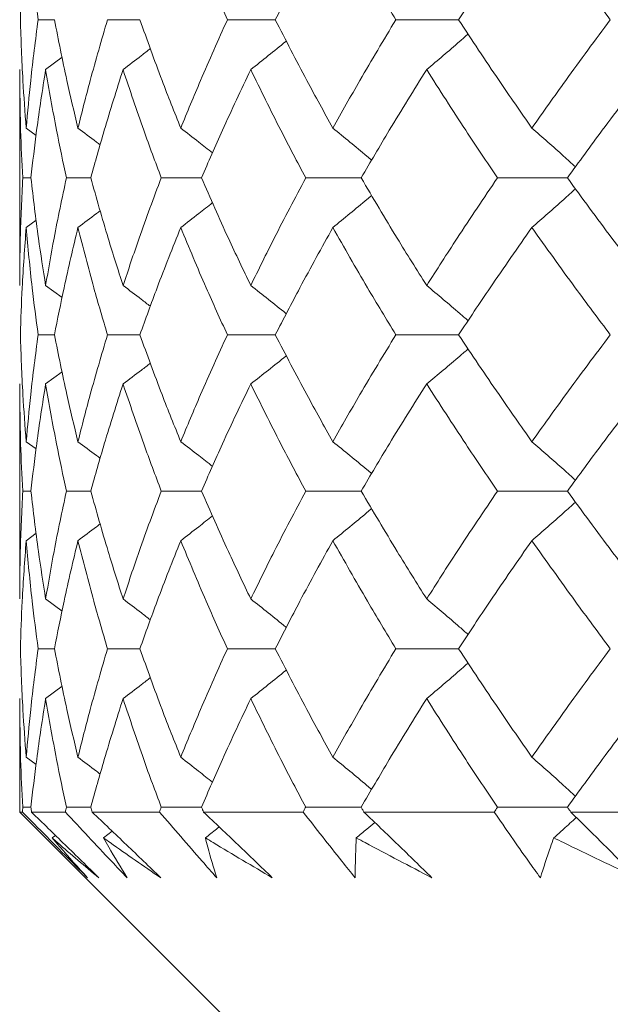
# Model space of a CAD drawing. Header units: inches. Extents: x 1.8 to 28.9, y 1.9 to 20.6.
# Tile 3 of 53: x 5.479 to 5.614, y 9.399 to 9.624. Entities that reach past the tile are written whole.
import ezdxf

# ---------------------------------------------------------------- set-up
doc = ezdxf.new("R2010")
doc.units = ezdxf.units.IN
doc.header["$MEASUREMENT"] = 0

msp = doc.modelspace()

# ---------------------------------------------------------------- linework, layer by layer
at = {"color": 7, "linetype": 'Continuous', "lineweight": 15}
for p, q in [((5.48697, 9.6237), (5.48325, 9.6237)), ((5.50645, 9.6237), (5.49906, 9.6237)), ((5.53732, 9.6237), (5.52639, 9.6237)), ((5.5791, 9.6237), (5.56479, 9.6237)), ((5.48496, 9.61231), (5.48873, 9.61512)), ((5.47905, 9.61231), (5.47905, 9.56304)), ((5.48053, 9.59897), (5.48277, 9.5973)), ((5.48161, 9.58761), (5.47974, 9.58761)), ((5.49526, 9.58761), (5.4897, 9.58761)), ((5.52049, 9.58761), (5.51131, 9.58761)), ((5.55689, 9.58761), (5.54424, 9.58761)), ((5.60389, 9.58761), (5.58797, 9.58761)), ((5.48053, 9.57628), (5.48281, 9.57797)), ((5.48496, 9.56304), (5.4887, 9.56027)), ((5.48697, 9.55179), (5.48325, 9.55179)), ((5.50645, 9.55179), (5.49906, 9.55179)), ((5.53732, 9.55179), (5.52639, 9.55179)), ((5.5791, 9.55179), (5.56479, 9.55179)), ((5.48496, 9.54057), (5.48873, 9.54334)), ((5.47905, 9.54057), (5.47905, 9.49151)), ((5.48053, 9.5274), (5.48278, 9.52575)), ((5.48161, 9.51612), (5.47974, 9.51612)), ((5.49526, 9.51612), (5.4897, 9.51612)), ((5.52049, 9.51612), (5.51131, 9.51612)), ((5.55689, 9.51612), (5.54424, 9.51612)), ((5.60389, 9.51612), (5.58797, 9.51612)), ((5.48053, 9.50481), (5.4828, 9.5065)), ((5.48496, 9.49151), (5.4887, 9.48872)), ((5.48697, 9.48015), (5.48325, 9.48015)), ((5.50645, 9.48015), (5.49906, 9.48015)), ((5.53732, 9.48015), (5.52639, 9.48015)), ((5.5791, 9.48015), (5.56479, 9.48015)), ((5.48496, 9.46876), (5.48872, 9.47158)), ((5.47905, 9.46876), (5.47905, 9.44289)), ((5.48053, 9.45539), (5.48278, 9.45371)), ((5.47905, 9.44289), (5.60405, 9.31789)), ((5.47968, 9.44289), (5.47905, 9.44289)), ((5.48161, 9.44398), (5.47974, 9.44398)), ((5.48946, 9.44289), (5.48173, 9.44289)), ((5.49526, 9.44398), (5.4897, 9.44398)), ((5.5109, 9.44289), (5.49556, 9.44289)), ((5.52049, 9.44398), (5.51131, 9.44398)), ((5.54366, 9.44289), (5.52095, 9.44289)), ((5.55689, 9.44398), (5.54424, 9.44398)), ((5.58724, 9.44289), (5.55751, 9.44289)), ((5.60389, 9.44398), (5.58797, 9.44398)), ((5.64093, 9.44289), (5.60467, 9.44289)), ((5.48643, 9.43698), (5.48719, 9.43756)), ((5.49814, 9.43698), (5.50013, 9.43852))]:
    msp.add_line(p, q, dxfattribs=at)
for points, knots in [([(5.48053, 9.6485), (5.48019, 9.64387), (5.47958, 9.6356), (5.47931, 9.62734), (5.4792, 9.6237)], [0, 0, 0, 0, 0.560157, 1, 1, 1, 1]), ([(5.48053, 9.6485), (5.48094, 9.64387), (5.48168, 9.6356), (5.48277, 9.62734), (5.48325, 9.6237)], [0, 0, 0, 0, 0.560157, 1, 1, 1, 1]), ([(5.51576, 9.6485), (5.51765, 9.64387), (5.52104, 9.6356), (5.52475, 9.62734), (5.52639, 9.6237)], [0, 0, 0, 0, 0.560157, 1, 1, 1, 1]), ([(5.55043, 9.6485), (5.5479, 9.64387), (5.54338, 9.6356), (5.53917, 9.62734), (5.53732, 9.6237)], [0, 0, 0, 0, 0.560157, 1, 1, 1, 1]), ([(5.55043, 9.6485), (5.55303, 9.64387), (5.55767, 9.6356), (5.56262, 9.62734), (5.56479, 9.6237)], [0, 0, 0, 0, 0.560157, 1, 1, 1, 1]), ([(5.5958, 9.6485), (5.59261, 9.64387), (5.5869, 9.6356), (5.58149, 9.62734), (5.5791, 9.6237)], [0, 0, 0, 0, 0.560157, 1, 1, 1, 1]), ([(5.5958, 9.6485), (5.59906, 9.64387), (5.60488, 9.6356), (5.61099, 9.62734), (5.61368, 9.6237)], [0, 0, 0, 0, 0.560157, 1, 1, 1, 1]), ([(5.4792, 9.6237), (5.47935, 9.61908), (5.47963, 9.61083), (5.48026, 9.60259), (5.48053, 9.59897)], [0, 0, 0, 0, 0.560356, 1, 1, 1, 1]), ([(5.48325, 9.6237), (5.48265, 9.61908), (5.48158, 9.61083), (5.48085, 9.60259), (5.48053, 9.59897)], [0, 0, 0, 0, 0.560356, 1, 1, 1, 1]), ([(5.48697, 9.6237), (5.48788, 9.61908), (5.4895, 9.61083), (5.49147, 9.60259), (5.49233, 9.59897)], [0, 0, 0, 0, 0.560356, 1, 1, 1, 1]), ([(5.49906, 9.6237), (5.49771, 9.61908), (5.49531, 9.61083), (5.49324, 9.60259), (5.49233, 9.59897)], [0, 0, 0, 0, 0.560356, 1, 1, 1, 1]), ([(5.50645, 9.6237), (5.5081, 9.61908), (5.51104, 9.61083), (5.51432, 9.60259), (5.51576, 9.59897)], [0, 0, 0, 0, 0.560356, 1, 1, 1, 1]), ([(5.52639, 9.6237), (5.52431, 9.61908), (5.52062, 9.61083), (5.51724, 9.60259), (5.51576, 9.59897)], [0, 0, 0, 0, 0.560356, 1, 1, 1, 1]), ([(5.53732, 9.6237), (5.53968, 9.61908), (5.5439, 9.61083), (5.54844, 9.60259), (5.55043, 9.59897)], [0, 0, 0, 0, 0.560356, 1, 1, 1, 1]), ([(5.56479, 9.6237), (5.56203, 9.61908), (5.55709, 9.61083), (5.55246, 9.60259), (5.55043, 9.59897)], [0, 0, 0, 0, 0.560356, 1, 1, 1, 1]), ([(5.5791, 9.6237), (5.58214, 9.61908), (5.58756, 9.61083), (5.59329, 9.60259), (5.5958, 9.59897)], [0, 0, 0, 0, 0.560356, 1, 1, 1, 1]), ([(5.61368, 9.6237), (5.61026, 9.61908), (5.60417, 9.61083), (5.59836, 9.60259), (5.5958, 9.59897)], [0, 0, 0, 0, 0.560356, 1, 1, 1, 1]), ([(5.57182, 9.61231), (5.57308, 9.61337), (5.57559, 9.61549), (5.57874, 9.6182), (5.58062, 9.61987), (5.58127, 9.62044)], [0, 0, 0, 0, 0.396355, 0.792711, 1, 1, 1, 1]), ([(5.50261, 9.61231), (5.504, 9.61337), (5.50609, 9.61496), (5.50816, 9.61658), (5.50885, 9.61712)], [0, 0, 0, 0, 0.666219, 1, 1, 1, 1]), ([(5.53172, 9.61231), (5.53305, 9.61337), (5.53572, 9.6155), (5.53842, 9.61768), (5.53978, 9.61881), (5.53983, 9.61885)], [0, 0, 0, 0, 0.490618, 0.981236, 1, 1, 1, 1]), ([(5.47905, 9.61231), (5.47909, 9.60769), (5.47915, 9.59945), (5.47956, 9.59123), (5.47974, 9.58761)], [0, 0, 0, 0, 0.560447, 1, 1, 1, 1]), ([(5.48496, 9.61231), (5.48424, 9.60769), (5.48296, 9.59945), (5.48202, 9.59123), (5.48161, 9.58761)], [0, 0, 0, 0, 0.560447, 1, 1, 1, 1]), ([(5.48496, 9.61231), (5.48576, 9.60769), (5.48717, 9.59945), (5.48892, 9.59123), (5.4897, 9.58761)], [0, 0, 0, 0, 0.560447, 1, 1, 1, 1]), ([(5.50261, 9.61231), (5.50115, 9.60769), (5.49854, 9.59945), (5.49626, 9.59123), (5.49526, 9.58761)], [0, 0, 0, 0, 0.560447, 1, 1, 1, 1]), ([(5.50261, 9.61231), (5.50415, 9.60769), (5.50688, 9.59945), (5.50996, 9.59123), (5.51131, 9.58761)], [0, 0, 0, 0, 0.560447, 1, 1, 1, 1]), ([(5.53172, 9.61231), (5.52953, 9.60769), (5.52564, 9.59945), (5.52206, 9.59123), (5.52049, 9.58761)], [0, 0, 0, 0, 0.560447, 1, 1, 1, 1]), ([(5.53172, 9.61231), (5.53397, 9.60769), (5.53799, 9.59945), (5.54233, 9.59123), (5.54424, 9.58761)], [0, 0, 0, 0, 0.560447, 1, 1, 1, 1]), ([(5.57182, 9.61231), (5.56895, 9.60769), (5.56383, 9.59945), (5.55901, 9.59123), (5.55689, 9.58761)], [0, 0, 0, 0, 0.560447, 1, 1, 1, 1]), ([(5.57182, 9.61231), (5.57475, 9.60769), (5.57999, 9.59945), (5.58553, 9.59123), (5.58797, 9.58761)], [0, 0, 0, 0, 0.560447, 1, 1, 1, 1]), ([(5.62229, 9.61231), (5.61878, 9.60769), (5.61251, 9.59945), (5.60652, 9.59123), (5.60389, 9.58761)], [0, 0, 0, 0, 0.560447, 1, 1, 1, 1]), ([(5.49233, 9.59897), (5.49375, 9.59791), (5.49544, 9.59664), (5.49711, 9.59535), (5.49739, 9.59514)], [0, 0, 0, 0, 0.834888, 1, 1, 1, 1]), ([(5.51576, 9.59897), (5.51712, 9.59791), (5.51954, 9.59603), (5.52194, 9.59412), (5.52299, 9.59329)], [0, 0, 0, 0, 0.564284, 1, 1, 1, 1]), ([(5.55043, 9.59897), (5.55173, 9.5979), (5.55432, 9.59578), (5.55727, 9.59334), (5.55891, 9.59194), (5.55927, 9.59164)], [0, 0, 0, 0, 0.438459, 0.876918, 1, 1, 1, 1]), ([(5.5958, 9.59897), (5.59702, 9.5979), (5.59944, 9.59578), (5.60275, 9.59284), (5.60483, 9.59093), (5.60572, 9.59011)], [0, 0, 0, 0, 0.364034, 0.728068, 1, 1, 1, 1]), ([(5.47974, 9.58761), (5.47952, 9.58301), (5.47912, 9.57481), (5.47907, 9.56663), (5.47905, 9.56304)], [0, 0, 0, 0, 0.560645, 1, 1, 1, 1]), ([(5.48161, 9.58761), (5.48214, 9.58301), (5.48309, 9.57481), (5.48439, 9.56663), (5.48496, 9.56304)], [0, 0, 0, 0, 0.560645, 1, 1, 1, 1]), ([(5.4897, 9.58761), (5.48872, 9.58301), (5.48698, 9.57481), (5.48558, 9.56663), (5.48496, 9.56304)], [0, 0, 0, 0, 0.560645, 1, 1, 1, 1]), ([(5.49526, 9.58761), (5.49654, 9.58301), (5.49883, 9.57481), (5.50146, 9.56663), (5.50261, 9.56304)], [0, 0, 0, 0, 0.560645, 1, 1, 1, 1]), ([(5.51131, 9.58761), (5.50959, 9.58301), (5.50654, 9.57481), (5.50381, 9.56663), (5.50261, 9.56304)], [0, 0, 0, 0, 0.560645, 1, 1, 1, 1]), ([(5.52049, 9.58761), (5.5225, 9.58301), (5.52608, 9.57481), (5.53, 9.56663), (5.53172, 9.56304)], [0, 0, 0, 0, 0.560645, 1, 1, 1, 1]), ([(5.54424, 9.58761), (5.54181, 9.58301), (5.53749, 9.57481), (5.53348, 9.56663), (5.53172, 9.56304)], [0, 0, 0, 0, 0.560645, 1, 1, 1, 1]), ([(5.55689, 9.58761), (5.55959, 9.58301), (5.56442, 9.57481), (5.56956, 9.56663), (5.57182, 9.56304)], [0, 0, 0, 0, 0.560645, 1, 1, 1, 1]), ([(5.58797, 9.58761), (5.58487, 9.58301), (5.57935, 9.57481), (5.57412, 9.56663), (5.57182, 9.56304)], [0, 0, 0, 0, 0.560645, 1, 1, 1, 1]), ([(5.60389, 9.58761), (5.60725, 9.58301), (5.61324, 9.57481), (5.61953, 9.56663), (5.62229, 9.56304)], [0, 0, 0, 0, 0.560645, 1, 1, 1, 1]), ([(5.55043, 9.57628), (5.55173, 9.57734), (5.55433, 9.57946), (5.55728, 9.5819), (5.55892, 9.58329), (5.55928, 9.5836)], [0, 0, 0, 0, 0.438414, 0.876828, 1, 1, 1, 1]), ([(5.5958, 9.57628), (5.59702, 9.57734), (5.59944, 9.57946), (5.60276, 9.5824), (5.60484, 9.5843), (5.60573, 9.58512)], [0, 0, 0, 0, 0.364172, 0.728343, 1, 1, 1, 1]), ([(5.51576, 9.57628), (5.51713, 9.57734), (5.51955, 9.57922), (5.52196, 9.58112), (5.523, 9.58195)], [0, 0, 0, 0, 0.563734, 1, 1, 1, 1]), ([(5.49233, 9.57628), (5.49375, 9.57734), (5.49545, 9.57861), (5.49713, 9.5799), (5.49741, 9.58011)], [0, 0, 0, 0, 0.8323484, 1, 1, 1, 1]), ([(5.48053, 9.57628), (5.48019, 9.5717), (5.47958, 9.56352), (5.47931, 9.55537), (5.4792, 9.55179)], [0, 0, 0, 0, 0.560736, 1, 1, 1, 1]), ([(5.48053, 9.57628), (5.48094, 9.5717), (5.48168, 9.56352), (5.48277, 9.55537), (5.48325, 9.55179)], [0, 0, 0, 0, 0.560736, 1, 1, 1, 1]), ([(5.49233, 9.57628), (5.49124, 9.5717), (5.48929, 9.56352), (5.48768, 9.55537), (5.48697, 9.55179)], [0, 0, 0, 0, 0.560736, 1, 1, 1, 1]), ([(5.49233, 9.57628), (5.4935, 9.5717), (5.49558, 9.56352), (5.498, 9.55537), (5.49906, 9.55179)], [0, 0, 0, 0, 0.560736, 1, 1, 1, 1]), ([(5.51576, 9.57628), (5.51393, 9.5717), (5.51067, 9.56352), (5.50774, 9.55537), (5.50645, 9.55179)], [0, 0, 0, 0, 0.560736, 1, 1, 1, 1]), ([(5.51576, 9.57628), (5.51765, 9.5717), (5.52104, 9.56352), (5.52475, 9.55537), (5.52639, 9.55179)], [0, 0, 0, 0, 0.560736, 1, 1, 1, 1]), ([(5.55043, 9.57628), (5.5479, 9.5717), (5.54338, 9.56352), (5.53917, 9.55537), (5.53732, 9.55179)], [0, 0, 0, 0, 0.560736, 1, 1, 1, 1]), ([(5.55043, 9.57628), (5.55303, 9.5717), (5.55766, 9.56352), (5.56262, 9.55537), (5.56479, 9.55179)], [0, 0, 0, 0, 0.560736, 1, 1, 1, 1]), ([(5.5958, 9.57628), (5.59261, 9.5717), (5.5869, 9.56352), (5.58148, 9.55537), (5.5791, 9.55179)], [0, 0, 0, 0, 0.560736, 1, 1, 1, 1]), ([(5.5958, 9.57628), (5.59906, 9.5717), (5.60488, 9.56352), (5.61099, 9.55537), (5.61368, 9.55179)], [0, 0, 0, 0, 0.560736, 1, 1, 1, 1]), ([(5.50261, 9.56304), (5.50401, 9.56199), (5.50609, 9.56042), (5.50815, 9.55882), (5.50883, 9.5583)], [0, 0, 0, 0, 0.6709005, 1, 1, 1, 1]), ([(5.53172, 9.56304), (5.53306, 9.56199), (5.53573, 9.55987), (5.53843, 9.55772), (5.53979, 9.55661), (5.53982, 9.55658)], [0, 0, 0, 0, 0.493448, 0.986896, 1, 1, 1, 1]), ([(5.57182, 9.56304), (5.57308, 9.56199), (5.5756, 9.55988), (5.57875, 9.5572), (5.58063, 9.55556), (5.58126, 9.55501)], [0, 0, 0, 0, 0.398409, 0.796819, 1, 1, 1, 1]), ([(5.4792, 9.55179), (5.47935, 9.54724), (5.47963, 9.53912), (5.48026, 9.53098), (5.48053, 9.5274)], [0, 0, 0, 0, 0.559555, 1, 1, 1, 1]), ([(5.48325, 9.55179), (5.48265, 9.54724), (5.48158, 9.53912), (5.48085, 9.53098), (5.48053, 9.5274)], [0, 0, 0, 0, 0.559555, 1, 1, 1, 1]), ([(5.48697, 9.55179), (5.48788, 9.54724), (5.4895, 9.53912), (5.49147, 9.53098), (5.49233, 9.5274)], [0, 0, 0, 0, 0.559555, 1, 1, 1, 1]), ([(5.49906, 9.55179), (5.49771, 9.54724), (5.49531, 9.53912), (5.49324, 9.53098), (5.49233, 9.5274)], [0, 0, 0, 0, 0.559555, 1, 1, 1, 1]), ([(5.50645, 9.55179), (5.5081, 9.54724), (5.51104, 9.53912), (5.51432, 9.53098), (5.51576, 9.5274)], [0, 0, 0, 0, 0.559555, 1, 1, 1, 1]), ([(5.52639, 9.55179), (5.52432, 9.54724), (5.52061, 9.53912), (5.51724, 9.53098), (5.51576, 9.5274)], [0, 0, 0, 0, 0.559555, 1, 1, 1, 1]), ([(5.53732, 9.55179), (5.53968, 9.54724), (5.5439, 9.53912), (5.54843, 9.53098), (5.55043, 9.5274)], [0, 0, 0, 0, 0.559555, 1, 1, 1, 1]), ([(5.56479, 9.55179), (5.56203, 9.54724), (5.55709, 9.53912), (5.55247, 9.53098), (5.55043, 9.5274)], [0, 0, 0, 0, 0.559555, 1, 1, 1, 1]), ([(5.5791, 9.55179), (5.58214, 9.54724), (5.58757, 9.53912), (5.59329, 9.53098), (5.5958, 9.5274)], [0, 0, 0, 0, 0.559555, 1, 1, 1, 1]), ([(5.61368, 9.55179), (5.61026, 9.54724), (5.60416, 9.53912), (5.59836, 9.53098), (5.5958, 9.5274)], [0, 0, 0, 0, 0.559555, 1, 1, 1, 1]), ([(5.57182, 9.54057), (5.57308, 9.54162), (5.57561, 9.54373), (5.57876, 9.54639), (5.58064, 9.54803), (5.58127, 9.54858)], [0, 0, 0, 0, 0.398645, 0.797291, 1, 1, 1, 1]), ([(5.50261, 9.54057), (5.50401, 9.54162), (5.5061, 9.54319), (5.50817, 9.54478), (5.50885, 9.54531)], [0, 0, 0, 0, 0.670082, 1, 1, 1, 1]), ([(5.53172, 9.54057), (5.53306, 9.54162), (5.53574, 9.54373), (5.53844, 9.54588), (5.5398, 9.54699), (5.53984, 9.54701)], [0, 0, 0, 0, 0.493453, 0.986907, 1, 1, 1, 1]), ([(5.47905, 9.54057), (5.47909, 9.53602), (5.47915, 9.52789), (5.47956, 9.51972), (5.47974, 9.51612)], [0, 0, 0, 0, 0.559215, 1, 1, 1, 1]), ([(5.48496, 9.54057), (5.48425, 9.53602), (5.48296, 9.52789), (5.48202, 9.51972), (5.48161, 9.51612)], [0, 0, 0, 0, 0.559215, 1, 1, 1, 1]), ([(5.48496, 9.54057), (5.48575, 9.53602), (5.48717, 9.52789), (5.48892, 9.51972), (5.4897, 9.51612)], [0, 0, 0, 0, 0.559215, 1, 1, 1, 1]), ([(5.50261, 9.54057), (5.50115, 9.53602), (5.49854, 9.52789), (5.49626, 9.51972), (5.49526, 9.51612)], [0, 0, 0, 0, 0.559215, 1, 1, 1, 1]), ([(5.50261, 9.54057), (5.50415, 9.53602), (5.50689, 9.52789), (5.50996, 9.51972), (5.51131, 9.51612)], [0, 0, 0, 0, 0.559215, 1, 1, 1, 1]), ([(5.53172, 9.54057), (5.52953, 9.53602), (5.52563, 9.52789), (5.52206, 9.51972), (5.52049, 9.51612)], [0, 0, 0, 0, 0.559215, 1, 1, 1, 1]), ([(5.53172, 9.54057), (5.53397, 9.53602), (5.53799, 9.52789), (5.54233, 9.51972), (5.54424, 9.51612)], [0, 0, 0, 0, 0.559215, 1, 1, 1, 1]), ([(5.57182, 9.54057), (5.56895, 9.53602), (5.56382, 9.52789), (5.55901, 9.51972), (5.55689, 9.51612)], [0, 0, 0, 0, 0.559215, 1, 1, 1, 1]), ([(5.57182, 9.54057), (5.57475, 9.53602), (5.58, 9.52789), (5.58553, 9.51972), (5.58797, 9.51612)], [0, 0, 0, 0, 0.559215, 1, 1, 1, 1]), ([(5.62229, 9.54057), (5.61878, 9.53602), (5.6125, 9.52789), (5.60652, 9.51972), (5.60389, 9.51612)], [0, 0, 0, 0, 0.559215, 1, 1, 1, 1]), ([(5.49233, 9.5274), (5.49375, 9.52635), (5.49544, 9.52509), (5.49712, 9.52381), (5.49739, 9.5236)], [0, 0, 0, 0, 0.837188, 1, 1, 1, 1]), ([(5.51576, 9.5274), (5.51713, 9.52635), (5.51955, 9.52448), (5.52195, 9.52259), (5.52299, 9.52177)], [0, 0, 0, 0, 0.565748, 1, 1, 1, 1]), ([(5.55043, 9.5274), (5.55173, 9.52634), (5.55434, 9.52423), (5.55728, 9.52181), (5.55892, 9.52042), (5.55927, 9.52013)], [0, 0, 0, 0, 0.439559, 0.879117, 1, 1, 1, 1]), ([(5.5958, 9.5274), (5.59702, 9.52634), (5.59945, 9.52423), (5.60276, 9.52131), (5.60484, 9.51942), (5.60572, 9.51861)], [0, 0, 0, 0, 0.364935, 0.729871, 1, 1, 1, 1]), ([(5.47974, 9.51612), (5.47952, 9.51154), (5.47912, 9.50335), (5.47907, 9.49513), (5.47905, 9.49151)], [0, 0, 0, 0, 0.559413, 1, 1, 1, 1]), ([(5.48161, 9.51612), (5.48214, 9.51154), (5.4831, 9.50335), (5.48439, 9.49513), (5.48496, 9.49151)], [0, 0, 0, 0, 0.559413, 1, 1, 1, 1]), ([(5.4897, 9.51612), (5.48872, 9.51154), (5.48698, 9.50335), (5.48558, 9.49513), (5.48496, 9.49151)], [0, 0, 0, 0, 0.559413, 1, 1, 1, 1]), ([(5.49526, 9.51612), (5.49654, 9.51154), (5.49883, 9.50335), (5.50146, 9.49513), (5.50261, 9.49151)], [0, 0, 0, 0, 0.559413, 1, 1, 1, 1]), ([(5.51131, 9.51612), (5.5096, 9.51154), (5.50653, 9.50335), (5.50381, 9.49513), (5.50261, 9.49151)], [0, 0, 0, 0, 0.559413, 1, 1, 1, 1]), ([(5.52049, 9.51612), (5.5225, 9.51154), (5.52609, 9.50335), (5.53, 9.49513), (5.53172, 9.49151)], [0, 0, 0, 0, 0.559413, 1, 1, 1, 1]), ([(5.54424, 9.51612), (5.54182, 9.51154), (5.53749, 9.50335), (5.53348, 9.49513), (5.53172, 9.49151)], [0, 0, 0, 0, 0.559413, 1, 1, 1, 1]), ([(5.55689, 9.51612), (5.55959, 9.51154), (5.56442, 9.50335), (5.56956, 9.49513), (5.57182, 9.49151)], [0, 0, 0, 0, 0.559413, 1, 1, 1, 1]), ([(5.58797, 9.51612), (5.58488, 9.51154), (5.57934, 9.50335), (5.57412, 9.49513), (5.57182, 9.49151)], [0, 0, 0, 0, 0.559413, 1, 1, 1, 1]), ([(5.60389, 9.51612), (5.60724, 9.51154), (5.61325, 9.50335), (5.61952, 9.49513), (5.62229, 9.49151)], [0, 0, 0, 0, 0.559413, 1, 1, 1, 1]), ([(5.55043, 9.50481), (5.55173, 9.50587), (5.55433, 9.50799), (5.55728, 9.51042), (5.55892, 9.51182), (5.55928, 9.51212)], [0, 0, 0, 0, 0.438698, 0.877396, 1, 1, 1, 1]), ([(5.5958, 9.50481), (5.59702, 9.50587), (5.59944, 9.50799), (5.60275, 9.51092), (5.60484, 9.51282), (5.60573, 9.51363)], [0, 0, 0, 0, 0.364408, 0.728815, 1, 1, 1, 1]), ([(5.51576, 9.50481), (5.51713, 9.50587), (5.51955, 9.50774), (5.52195, 9.50965), (5.523, 9.51048)], [0, 0, 0, 0, 0.564068, 1, 1, 1, 1]), ([(5.49233, 9.50481), (5.49375, 9.50587), (5.49545, 9.50714), (5.49713, 9.50842), (5.49741, 9.50864)], [0, 0, 0, 0, 0.8327518, 1, 1, 1, 1]), ([(5.48053, 9.50481), (5.48019, 9.50022), (5.47958, 9.492), (5.47931, 9.48377), (5.4792, 9.48015)], [0, 0, 0, 0, 0.559504, 1, 1, 1, 1]), ([(5.48053, 9.50481), (5.48094, 9.50022), (5.48169, 9.492), (5.48277, 9.48377), (5.48325, 9.48015)], [0, 0, 0, 0, 0.559504, 1, 1, 1, 1]), ([(5.49233, 9.50481), (5.49124, 9.50022), (5.48929, 9.492), (5.48768, 9.48377), (5.48697, 9.48015)], [0, 0, 0, 0, 0.559504, 1, 1, 1, 1]), ([(5.49233, 9.50481), (5.4935, 9.50022), (5.49558, 9.492), (5.498, 9.48377), (5.49906, 9.48015)], [0, 0, 0, 0, 0.559504, 1, 1, 1, 1]), ([(5.51576, 9.50481), (5.51393, 9.50022), (5.51067, 9.492), (5.50774, 9.48377), (5.50645, 9.48015)], [0, 0, 0, 0, 0.559504, 1, 1, 1, 1]), ([(5.51576, 9.50481), (5.51765, 9.50022), (5.52104, 9.492), (5.52475, 9.48377), (5.52639, 9.48015)], [0, 0, 0, 0, 0.559504, 1, 1, 1, 1]), ([(5.55043, 9.50481), (5.5479, 9.50022), (5.54337, 9.492), (5.53917, 9.48377), (5.53732, 9.48015)], [0, 0, 0, 0, 0.559504, 1, 1, 1, 1]), ([(5.55043, 9.50481), (5.55303, 9.50022), (5.55767, 9.492), (5.56261, 9.48377), (5.56479, 9.48015)], [0, 0, 0, 0, 0.559504, 1, 1, 1, 1]), ([(5.5958, 9.50481), (5.59261, 9.50022), (5.5869, 9.492), (5.58149, 9.48377), (5.5791, 9.48015)], [0, 0, 0, 0, 0.559504, 1, 1, 1, 1]), ([(5.5958, 9.50481), (5.59906, 9.50022), (5.60488, 9.492), (5.61099, 9.48377), (5.61368, 9.48015)], [0, 0, 0, 0, 0.559504, 1, 1, 1, 1]), ([(5.50261, 9.49151), (5.504, 9.49046), (5.50609, 9.48887), (5.50815, 9.48726), (5.50883, 9.48673)], [0, 0, 0, 0, 0.6686636, 1, 1, 1, 1]), ([(5.53172, 9.49151), (5.53305, 9.49045), (5.53572, 9.48833), (5.53842, 9.48616), (5.53978, 9.48503), (5.53982, 9.48499)], [0, 0, 0, 0, 0.491732, 0.983464, 1, 1, 1, 1]), ([(5.57182, 9.49151), (5.57308, 9.49045), (5.57559, 9.48833), (5.57874, 9.48563), (5.58062, 9.48397), (5.58126, 9.4834)], [0, 0, 0, 0, 0.396983, 0.793966, 1, 1, 1, 1]), ([(5.4792, 9.48015), (5.47935, 9.47553), (5.47963, 9.46728), (5.48026, 9.45903), (5.48053, 9.45539)], [0, 0, 0, 0, 0.559703, 1, 1, 1, 1]), ([(5.48325, 9.48015), (5.48265, 9.47553), (5.48158, 9.46728), (5.48085, 9.45903), (5.48053, 9.45539)], [0, 0, 0, 0, 0.5597029, 1, 1, 1, 1]), ([(5.48697, 9.48015), (5.48788, 9.47553), (5.4895, 9.46728), (5.49147, 9.45903), (5.49233, 9.45539)], [0, 0, 0, 0, 0.559703, 1, 1, 1, 1]), ([(5.49906, 9.48015), (5.49771, 9.47553), (5.49531, 9.46728), (5.49324, 9.45903), (5.49233, 9.45539)], [0, 0, 0, 0, 0.559703, 1, 1, 1, 1]), ([(5.50645, 9.48015), (5.5081, 9.47553), (5.51104, 9.46728), (5.51432, 9.45903), (5.51576, 9.45539)], [0, 0, 0, 0, 0.559703, 1, 1, 1, 1]), ([(5.52639, 9.48015), (5.52431, 9.47553), (5.52061, 9.46728), (5.51724, 9.45903), (5.51576, 9.45539)], [0, 0, 0, 0, 0.559703, 1, 1, 1, 1]), ([(5.53732, 9.48015), (5.53968, 9.47553), (5.5439, 9.46728), (5.54843, 9.45903), (5.55043, 9.45539)], [0, 0, 0, 0, 0.559703, 1, 1, 1, 1]), ([(5.56479, 9.48015), (5.56203, 9.47553), (5.55709, 9.46728), (5.55247, 9.45903), (5.55043, 9.45539)], [0, 0, 0, 0, 0.559703, 1, 1, 1, 1]), ([(5.5791, 9.48015), (5.58214, 9.47553), (5.58757, 9.46728), (5.59329, 9.45903), (5.5958, 9.45539)], [0, 0, 0, 0, 0.559703, 1, 1, 1, 1]), ([(5.61368, 9.48015), (5.61026, 9.47553), (5.60416, 9.46728), (5.59836, 9.45903), (5.5958, 9.45539)], [0, 0, 0, 0, 0.559703, 1, 1, 1, 1]), ([(5.57182, 9.46876), (5.57308, 9.46982), (5.57559, 9.47195), (5.57874, 9.47466), (5.58062, 9.47632), (5.58127, 9.47689)], [0, 0, 0, 0, 0.396492, 0.792985, 1, 1, 1, 1]), ([(5.50261, 9.46876), (5.504, 9.46982), (5.50609, 9.47141), (5.50816, 9.47303), (5.50885, 9.47357)], [0, 0, 0, 0, 0.666413, 1, 1, 1, 1]), ([(5.53172, 9.46876), (5.53305, 9.46982), (5.53572, 9.47195), (5.53842, 9.47413), (5.53978, 9.47527), (5.53983, 9.47531)], [0, 0, 0, 0, 0.490779, 0.981559, 1, 1, 1, 1]), ([(5.47905, 9.46876), (5.47909, 9.46414), (5.47915, 9.45588), (5.47956, 9.44761), (5.47974, 9.44398)], [0, 0, 0, 0, 0.559794, 1, 1, 1, 1]), ([(5.48496, 9.46876), (5.48425, 9.46414), (5.48296, 9.45588), (5.48202, 9.44761), (5.48161, 9.44398)], [0, 0, 0, 0, 0.559794, 1, 1, 1, 1]), ([(5.48496, 9.46876), (5.48576, 9.46414), (5.48717, 9.45588), (5.48892, 9.44761), (5.4897, 9.44398)], [0, 0, 0, 0, 0.559794, 1, 1, 1, 1]), ([(5.50261, 9.46876), (5.50115, 9.46414), (5.49854, 9.45588), (5.49626, 9.44761), (5.49526, 9.44398)], [0, 0, 0, 0, 0.5597943, 1, 1, 1, 1]), ([(5.50261, 9.46876), (5.50415, 9.46414), (5.50688, 9.45588), (5.50996, 9.44761), (5.51131, 9.44398)], [0, 0, 0, 0, 0.559794, 1, 1, 1, 1]), ([(5.53172, 9.46876), (5.52953, 9.46414), (5.52563, 9.45588), (5.52206, 9.44761), (5.52049, 9.44398)], [0, 0, 0, 0, 0.559794, 1, 1, 1, 1]), ([(5.53172, 9.46876), (5.53397, 9.46414), (5.53799, 9.45588), (5.54233, 9.44761), (5.54424, 9.44398)], [0, 0, 0, 0, 0.559794, 1, 1, 1, 1]), ([(5.57182, 9.46876), (5.56895, 9.46414), (5.56382, 9.45588), (5.55901, 9.44761), (5.55689, 9.44398)], [0, 0, 0, 0, 0.559794, 1, 1, 1, 1]), ([(5.57182, 9.46876), (5.57475, 9.46414), (5.57999, 9.45588), (5.58553, 9.44761), (5.58797, 9.44398)], [0, 0, 0, 0, 0.559794, 1, 1, 1, 1]), ([(5.62229, 9.46876), (5.61878, 9.46414), (5.6125, 9.45588), (5.60652, 9.44761), (5.60389, 9.44398)], [0, 0, 0, 0, 0.559794, 1, 1, 1, 1]), ([(5.49233, 9.45539), (5.49374, 9.45433), (5.49544, 9.45306), (5.49711, 9.45176), (5.49739, 9.45155)], [0, 0, 0, 0, 0.833457, 1, 1, 1, 1]), ([(5.51576, 9.45539), (5.51712, 9.45433), (5.51954, 9.45244), (5.52194, 9.45052), (5.52299, 9.44969)], [0, 0, 0, 0, 0.563261, 1, 1, 1, 1]), ([(5.55043, 9.45539), (5.55173, 9.45433), (5.55432, 9.4522), (5.55727, 9.44974), (5.55891, 9.44834), (5.55927, 9.44802)], [0, 0, 0, 0, 0.437634, 0.875267, 1, 1, 1, 1]), ([(5.5958, 9.45539), (5.59701, 9.45433), (5.59943, 9.4522), (5.60274, 9.44924), (5.60483, 9.44732), (5.60572, 9.44649)], [0, 0, 0, 0, 0.3633362, 0.7266725, 1, 1, 1, 1]), ([(5.47974, 9.44398), (5.47973, 9.44377), (5.47971, 9.44341), (5.47969, 9.44305), (5.47968, 9.44289)], [0, 0, 0, 0, 0.559995, 1, 1, 1, 1]), ([(5.4945, 9.42789), (5.49326, 9.42914), (5.49015, 9.43228), (5.48521, 9.43728), (5.48153, 9.44102), (5.47968, 9.44289)], [0, 0, 0, 0, 0.249909, 0.624893, 1, 1, 1, 1]), ([(5.48161, 9.44398), (5.48163, 9.44377), (5.48167, 9.44341), (5.48171, 9.44305), (5.48173, 9.44289)], [0, 0, 0, 0, 0.5599954, 1, 1, 1, 1]), ([(5.48173, 9.44289), (5.48428, 9.4404), (5.48811, 9.43666), (5.49323, 9.43166), (5.49579, 9.42915), (5.49707, 9.42789)], [0, 0, 0, 0, 0.49985, 0.749906, 1, 1, 1, 1]), ([(5.4897, 9.44398), (5.48965, 9.44377), (5.48957, 9.44341), (5.48949, 9.44305), (5.48946, 9.44289)], [0, 0, 0, 0, 0.5599954, 1, 1, 1, 1]), ([(5.50351, 9.42789), (5.50233, 9.42914), (5.49937, 9.43228), (5.49468, 9.43728), (5.4912, 9.44102), (5.48946, 9.44289)], [0, 0, 0, 0, 0.249909, 0.624893, 1, 1, 1, 1]), ([(5.49526, 9.44398), (5.49532, 9.44377), (5.49541, 9.44341), (5.49551, 9.44305), (5.49556, 9.44289)], [0, 0, 0, 0, 0.559995, 1, 1, 1, 1]), ([(5.49556, 9.44289), (5.49816, 9.4404), (5.50208, 9.43666), (5.50729, 9.43166), (5.50989, 9.42915), (5.51119, 9.42789)], [0, 0, 0, 0, 0.49985, 0.749906, 1, 1, 1, 1]), ([(5.51131, 9.44398), (5.51123, 9.44377), (5.51109, 9.44341), (5.51096, 9.44305), (5.5109, 9.44289)], [0, 0, 0, 0, 0.559995, 1, 1, 1, 1]), ([(5.52396, 9.42789), (5.52286, 9.42914), (5.5201, 9.43228), (5.51573, 9.43728), (5.51251, 9.44102), (5.5109, 9.44289)], [0, 0, 0, 0, 0.249909, 0.624893, 1, 1, 1, 1]), ([(5.52049, 9.44398), (5.52057, 9.44377), (5.52073, 9.44341), (5.52088, 9.44305), (5.52095, 9.44289)], [0, 0, 0, 0, 0.559995, 1, 1, 1, 1]), ([(5.52095, 9.44289), (5.52357, 9.4404), (5.52751, 9.43666), (5.53273, 9.43166), (5.53533, 9.42915), (5.53663, 9.42789)], [0, 0, 0, 0, 0.4998502, 0.7499064, 1, 1, 1, 1]), ([(5.54424, 9.44398), (5.54413, 9.44377), (5.54394, 9.44341), (5.54375, 9.44305), (5.54366, 9.44289)], [0, 0, 0, 0, 0.5599954, 1, 1, 1, 1]), ([(5.55553, 9.42789), (5.55452, 9.42914), (5.552, 9.43228), (5.54803, 9.43728), (5.54512, 9.44102), (5.54366, 9.44289)], [0, 0, 0, 0, 0.249909, 0.624893, 1, 1, 1, 1]), ([(5.55689, 9.44398), (5.557, 9.44377), (5.55721, 9.44341), (5.55742, 9.44305), (5.55751, 9.44289)], [0, 0, 0, 0, 0.559995, 1, 1, 1, 1]), ([(5.55751, 9.44289), (5.56011, 9.4404), (5.56401, 9.43666), (5.56915, 9.43166), (5.57171, 9.42915), (5.57299, 9.42789)], [0, 0, 0, 0, 0.49985, 0.749906, 1, 1, 1, 1]), ([(5.58797, 9.44398), (5.58783, 9.44377), (5.58759, 9.44341), (5.58735, 9.44305), (5.58724, 9.44289)], [0, 0, 0, 0, 0.559995, 1, 1, 1, 1]), ([(5.59773, 9.42789), (5.59683, 9.42914), (5.59458, 9.43228), (5.59107, 9.43728), (5.58852, 9.44102), (5.58724, 9.44289)], [0, 0, 0, 0, 0.249909, 0.624893, 1, 1, 1, 1]), ([(5.60389, 9.44398), (5.60403, 9.44377), (5.60429, 9.44341), (5.60455, 9.44305), (5.60467, 9.44289)], [0, 0, 0, 0, 0.559995, 1, 1, 1, 1]), ([(5.60467, 9.44289), (5.6072, 9.4404), (5.61099, 9.43666), (5.61598, 9.43166), (5.61846, 9.42915), (5.6197, 9.42789)], [0, 0, 0, 0, 0.49985, 0.749906, 1, 1, 1, 1]), ([(5.55578, 9.43698), (5.55658, 9.43765), (5.55798, 9.43882), (5.55937, 9.44001), (5.55997, 9.44053)], [0, 0, 0, 0, 0.569884, 1, 1, 1, 1]), ([(5.6008, 9.43698), (5.60154, 9.43765), (5.60326, 9.43919), (5.60496, 9.44076), (5.60593, 9.44164)], [0, 0, 0, 0, 0.433991, 1, 1, 1, 1]), ([(5.52138, 9.43698), (5.52222, 9.43764), (5.52327, 9.43848), (5.52431, 9.43933), (5.52452, 9.43949)], [0, 0, 0, 0, 0.80127, 1, 1, 1, 1]), ([(5.48643, 9.43698), (5.48704, 9.43627), (5.48964, 9.43324), (5.49239, 9.43022), (5.4945, 9.42789)], [0, 0, 0, 0, 0.231715, 1, 1, 1, 1]), ([(5.49707, 9.42789), (5.49548, 9.42922), (5.4923, 9.43189), (5.48878, 9.43492), (5.48684, 9.43662), (5.48643, 9.43698)], [0, 0, 0, 0, 0.440572, 0.881144, 1, 1, 1, 1]), ([(5.49814, 9.43698), (5.49854, 9.43627), (5.50024, 9.43324), (5.50209, 9.43022), (5.50351, 9.42789)], [0, 0, 0, 0, 0.231715, 1, 1, 1, 1]), ([(5.51119, 9.42789), (5.50925, 9.42922), (5.50536, 9.43189), (5.50104, 9.43492), (5.49865, 9.43662), (5.49814, 9.43698)], [0, 0, 0, 0, 0.440572, 0.881144, 1, 1, 1, 1]), ([(5.52138, 9.43698), (5.52156, 9.43627), (5.52233, 9.43324), (5.52325, 9.43022), (5.52396, 9.42789)], [0, 0, 0, 0, 0.231715, 1, 1, 1, 1]), ([(5.53663, 9.42789), (5.53437, 9.42922), (5.52984, 9.43189), (5.52478, 9.43492), (5.52198, 9.43662), (5.52138, 9.43698)], [0, 0, 0, 0, 0.4405721, 0.8811443, 1, 1, 1, 1]), ([(5.55578, 9.43698), (5.55574, 9.43627), (5.55557, 9.43324), (5.55555, 9.43022), (5.55553, 9.42789)], [0, 0, 0, 0, 0.2317154, 1, 1, 1, 1]), ([(5.57299, 9.42789), (5.57044, 9.42922), (5.56534, 9.43189), (5.55963, 9.43492), (5.55645, 9.43662), (5.55578, 9.43698)], [0, 0, 0, 0, 0.440572, 0.881144, 1, 1, 1, 1]), ([(5.6008, 9.43698), (5.60054, 9.43627), (5.59943, 9.43324), (5.59847, 9.43022), (5.59773, 9.42789)], [0, 0, 0, 0, 0.231715, 1, 1, 1, 1]), ([(5.6197, 9.42789), (5.6169, 9.42922), (5.61131, 9.43189), (5.60503, 9.43492), (5.60154, 9.43662), (5.6008, 9.43698)], [0, 0, 0, 0, 0.440572, 0.881144, 1, 1, 1, 1])]:
    msp.add_open_spline(points, degree=3, knots=knots, dxfattribs=at)

doc.saveas('drawing.dxf')
